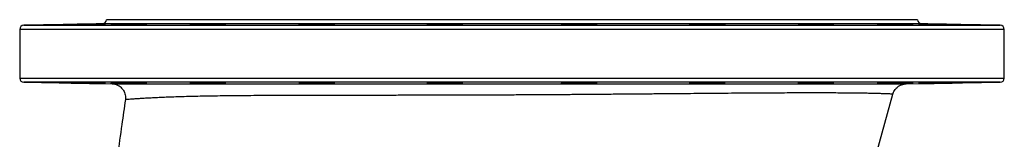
# Model space of a CAD drawing. Header units: millimetres. Extents: x 1936 to 15946, y 2394 to 14725.
# Tile 24 of 24: x 12396 to 15946, y 6213 to 6644. Entities that reach past the tile are written whole.
import ezdxf

# ---------------------------------------------------------------- set-up
doc = ezdxf.new("R2010")
doc.units = ezdxf.units.MM
doc.header["$LTSCALE"] = 5

msp = doc.modelspace()

# ---------------------------------------------------------------- linework, layer by layer
at = {"color": 7, "linetype": 'Continuous', "lineweight": 25}
for p, q in [((14171.1, 6643.6), (12708.6, 6643.6)), ((15633.6, 6643.6), (14171.1, 6643.6)), ((12396.1, 6608.9), (12396.1, 6433.3)), ((12693.8, 6628.8), (12410.8, 6623.9)), ((15931.3, 6623.9), (15648.3, 6628.8)), ((15946.1, 6433.3), (15946.1, 6608.9)), ((12410.8, 6418.3), (12728.9, 6412.8)), ((15591.7, 6412.4), (15931.3, 6418.3)), ((12777.5, 6355.8), (12777.5, 6355.8)), ((15487, 6166.6), (15544.3, 6375.6))]:
    msp.add_line(p, q, dxfattribs=at)
at = {"color": 8, "linetype": 'Continuous', "lineweight": 25}
for p, q in [((15946.1, 6608.9), (12396.1, 6608.9)), ((12410.8, 6623.9), (15931.3, 6623.9)), ((15648.3, 6628.8), (12693.8, 6628.8)), ((12396.1, 6433.3), (15946.1, 6433.3)), ((14171.1, 6418.3), (12410.8, 6418.3)), ((15931.3, 6418.3), (14171.1, 6418.3))]:
    msp.add_line(p, q, dxfattribs=at)
at = {"color": 7, "linetype": 'Continuous', "lineweight": 25, "flags": 128}
msp.add_lwpolyline([(12728.9, 6412.8), (12728.9, 6412.8), (12731.9, 6412.8), (12738, 6412.8), (12746.9, 6412.8), (12758.8, 6412.7), (12773.4, 6412.7), (12788, 6412.7), (12804.4, 6412.7), (12822.8, 6412.6), (12842.9, 6412.6), (12865.2, 6412.6), (12889.3, 6412.6), (12915.2, 6412.6), (12942.9, 6412.6), (12976, 6412.5), (13011.3, 6412.5), (13048.8, 6412.5), (13088.4, 6412.5), (13130.8, 6412.5), (13175.2, 6412.5), (13221.8, 6412.5), (13270.3, 6412.5), (13318.6, 6412.5), (13368.4, 6412.5), (13420, 6412.5), (13473, 6412.5), (13528.6, 6412.5), (13585.5, 6412.5), (13643.9, 6412.5), (13703.4, 6412.5), (13759.9, 6412.5), (13817.1, 6412.5), (13875.3, 6412.5), (13934, 6412.5), (13994.6, 6412.5), (14055.4, 6412.5), (14116.9, 6412.5), (14178.5, 6412.5), (14236.7, 6412.5), (14294.7, 6412.5), (14353, 6412.5), (14410.9, 6412.4), (14469.6, 6412.4), (14527.8, 6412.4), (14585.7, 6412.4), (14642.9, 6412.4), (14697.3, 6412.4), (14750.8, 6412.4), (14803.7, 6412.4), (14855.5, 6412.4), (14907.2, 6412.4), (14957.5, 6412.4), (15006.8, 6412.4), (15054.6, 6412.3), (15099.8, 6412.3), (15143.5, 6412.3), (15185.7, 6412.3), (15226.2, 6412.3), (15265.6, 6412.3), (15303.1, 6412.3), (15338.8, 6412.3), (15372.4, 6412.3), (15403.2, 6412.3), (15431.8, 6412.3), (15458.4, 6412.3), (15482.8, 6412.3), (15505.2, 6412.4), (15525.3, 6412.4), (15542.9, 6412.4), (15557.9, 6412.4), (15572.4, 6412.4), (15582.9, 6412.4), (15589.4, 6412.4), (15591.7, 6412.4), (15591.7, 6412.4)], dxfattribs=at)
at = {"color": 7, "linetype": 'Continuous', "lineweight": 25}
for centre, start, end in [((12693.6, 6643.8), 271, 359.2544), ((15648.6, 6643.8), 180.7456, 269), ((12411.1, 6608.9), 91, 180), ((15931.1, 6608.9), 0, 89), ((12411.1, 6433.3), 180, 269), ((15931.1, 6433.3), 271, 0)]:
    msp.add_arc(centre, 15, start, end, dxfattribs=at)
for points, knots in [([(12705.1, 6628.7), (12704.7, 6628.7), (12703.9, 6628.7), (12700.4, 6628.6), (12695.4, 6628.6), (12688.7, 6628.5), (12680.7, 6628.4), (12671.5, 6628.2), (12661.5, 6628), (12650.8, 6627.9), (12639.9, 6627.7), (12628.9, 6627.5), (12618.2, 6627.3), (12608.2, 6627.1), (12599.1, 6626.9), (12591.2, 6626.8), (12584.6, 6626.7), (12579.7, 6626.5), (12576.3, 6626.5), (12575.6, 6626.4), (12575.2, 6626.4)], [0, 0, 0, 0, 0.055548, 0.11109, 0.166633, 0.222176, 0.27772, 0.33327, 0.38882, 0.444379, 0.499938, 0.555504, 0.61107, 0.666638, 0.722206, 0.777771, 0.833335, 0.888893, 0.94445, 1, 1, 1, 1]), ([(12575.4, 6626.4), (12575.4, 6626.4), (12575.4, 6626.4), (12577.6, 6626.4), (12581.6, 6626.4), (12587.3, 6626.5), (12594.5, 6626.6), (12602.9, 6626.7), (12612.5, 6626.9), (12622.8, 6627), (12633.6, 6627.2), (12644.6, 6627.4), (12655.5, 6627.6), (12665.9, 6627.8), (12676.5, 6628), (12682.7, 6628.1), (12686.1, 6628.2)], [0, 0, 0, 0, 0.051376, 0.122968, 0.194561, 0.266152, 0.337744, 0.409341, 0.480938, 0.552544, 0.62415, 0.695766, 0.767382, 0.839004, 0.910626, 1, 1, 1, 1]), ([(12686.1, 6628.2), (12688.6, 6628.2), (12693.5, 6628.3), (12699, 6628.5), (12702.9, 6628.6), (12705, 6628.6), (12705, 6628.6), (12705, 6628.6)], [0, 0, 0, 0, 0.214652, 0.429304, 0.643958, 0.858611, 1, 1, 1, 1]), ([(12854.9, 6628.6), (12854.5, 6628.6), (12853.8, 6628.6), (12850.3, 6628.7), (12845.2, 6628.7), (12838.6, 6628.6), (12830.6, 6628.6), (12821.4, 6628.5), (12811.3, 6628.3), (12800.7, 6628.2), (12789.7, 6628), (12778.7, 6627.8), (12768.1, 6627.6), (12758.1, 6627.5), (12749, 6627.3), (12741, 6627.1), (12734.5, 6626.9), (12729.5, 6626.8), (12726.1, 6626.6), (12725.5, 6626.6), (12725.1, 6626.5)], [0, 0, 0, 0, 0.055556, 0.111103, 0.16665, 0.222193, 0.277735, 0.333279, 0.388824, 0.444374, 0.499925, 0.555485, 0.611045, 0.666611, 0.722178, 0.777746, 0.833314, 0.888878, 0.944443, 1, 1, 1, 1]), ([(12725.2, 6626.5), (12725.2, 6626.5), (12725.3, 6626.4), (12727.5, 6626.4), (12731.4, 6626.4), (12737.2, 6626.4), (12744.3, 6626.4), (12752.8, 6626.5), (12762.3, 6626.6), (12772.7, 6626.7), (12783.5, 6626.9), (12794.5, 6627.1), (12805.4, 6627.2), (12815.8, 6627.4), (12826.4, 6627.6), (12832.5, 6627.8), (12836, 6627.9)], [0, 0, 0, 0, 0.0514235, 0.1230226, 0.1946218, 0.2662145, 0.3378073, 0.4093995, 0.4809919, 0.5525897, 0.6241877, 0.6957951, 0.7674025, 0.8390196, 0.9106367, 1, 1, 1, 1]), ([(12836, 6627.9), (12838.4, 6627.9), (12843.3, 6628), (12848.9, 6628.2), (12852.7, 6628.3), (12854.8, 6628.5), (12854.8, 6628.5), (12854.8, 6628.5)], [0, 0, 0, 0, 0.214678, 0.429356, 0.644035, 0.858713, 1, 1, 1, 1]), ([(13140, 6628.4), (13139.6, 6628.4), (13138.8, 6628.5), (13135.3, 6628.6), (13130.3, 6628.6), (13123.6, 6628.7), (13115.6, 6628.7), (13106.4, 6628.6), (13096.4, 6628.5), (13085.7, 6628.4), (13074.7, 6628.3), (13063.8, 6628.2), (13053.1, 6628), (13043.1, 6627.8), (13034, 6627.6), (13026.1, 6627.4), (13019.5, 6627.2), (13014.6, 6627.1), (13011.2, 6626.9), (13010.5, 6626.8), (13010.1, 6626.8)], [0, 0, 0, 0, 0.055563, 0.111118, 0.166674, 0.22222, 0.277767, 0.33331, 0.388853, 0.444397, 0.499942, 0.555493, 0.611045, 0.666606, 0.722166, 0.777733, 0.8333, 0.888868, 0.944436, 1, 1, 1, 1]), ([(13010.3, 6626.7), (13010.3, 6626.7), (13010.3, 6626.6), (13012.5, 6626.5), (13016.5, 6626.4), (13022.2, 6626.4), (13029.4, 6626.4), (13037.9, 6626.4), (13047.4, 6626.5), (13057.7, 6626.5), (13068.5, 6626.6), (13079.5, 6626.8), (13090.4, 6626.9), (13100.8, 6627.1), (13111.4, 6627.3), (13117.6, 6627.4), (13121, 6627.5)], [0, 0, 0, 0, 0.0514861, 0.1230929, 0.1946996, 0.2662967, 0.3378937, 0.4094848, 0.4810758, 0.5526668, 0.6242578, 0.6958548, 0.7674518, 0.8390585, 0.9106651, 1, 1, 1, 1]), ([(13121, 6627.5), (13123.5, 6627.6), (13128.4, 6627.7), (13133.9, 6627.9), (13137.8, 6628.1), (13139.9, 6628.2), (13139.9, 6628.3), (13139.9, 6628.3)], [0, 0, 0, 0, 0.214712, 0.429424, 0.644137, 0.85885, 1, 1, 1, 1]), ([(13532.3, 6628.1), (13531.9, 6628.1), (13531.1, 6628.2), (13527.6, 6628.4), (13522.6, 6628.5), (13515.9, 6628.6), (13507.9, 6628.6), (13498.7, 6628.7), (13488.7, 6628.7), (13478, 6628.6), (13467.1, 6628.5), (13456.1, 6628.4), (13445.5, 6628.3), (13435.4, 6628.1), (13426.3, 6628), (13418.4, 6627.8), (13411.8, 6627.6), (13406.9, 6627.4), (13403.5, 6627.2), (13402.8, 6627.1), (13402.5, 6627)], [0, 0, 0, 0, 0.055568, 0.111131, 0.166694, 0.222248, 0.277803, 0.333349, 0.388896, 0.444438, 0.499981, 0.555526, 0.611071, 0.666623, 0.722176, 0.777737, 0.833298, 0.888865, 0.944432, 1, 1, 1, 1]), ([(13402.6, 6627), (13402.6, 6627), (13402.6, 6626.9), (13404.9, 6626.7), (13408.8, 6626.6), (13414.5, 6626.5), (13421.7, 6626.4), (13430.2, 6626.4), (13439.7, 6626.4), (13450.1, 6626.4), (13460.9, 6626.5), (13471.9, 6626.5), (13482.8, 6626.7), (13493.2, 6626.8), (13503.8, 6626.9), (13509.9, 6627.1), (13513.4, 6627.2)], [0, 0, 0, 0, 0.051537, 0.1231499, 0.1947628, 0.2663661, 0.3379693, 0.409563, 0.4811568, 0.5527448, 0.6243329, 0.6959213, 0.7675098, 0.8391046, 0.9106995, 1, 1, 1, 1]), ([(13513.4, 6627.2), (13515.8, 6627.2), (13520.7, 6627.3), (13526.3, 6627.5), (13530.1, 6627.7), (13532.2, 6627.9), (13532.2, 6628), (13532.2, 6628)], [0, 0, 0, 0, 0.2147416, 0.4294833, 0.6442249, 0.8589664, 1, 1, 1, 1]), ([(13993.5, 6627.7), (13993.1, 6627.8), (13992.3, 6627.9), (13988.8, 6628.1), (13983.8, 6628.3), (13977.1, 6628.4), (13969.1, 6628.5), (13959.9, 6628.6), (13949.9, 6628.6), (13939.2, 6628.7), (13928.3, 6628.7), (13917.3, 6628.6), (13906.7, 6628.5), (13896.7, 6628.4), (13887.5, 6628.3), (13879.6, 6628.1), (13873, 6627.9), (13868.1, 6627.8), (13864.7, 6627.6), (13864, 6627.4), (13863.7, 6627.4)], [0, 0, 0, 0, 0.055568, 0.111135, 0.166703, 0.222265, 0.277828, 0.333382, 0.388936, 0.444482, 0.500028, 0.55557, 0.611113, 0.666658, 0.722204, 0.777756, 0.833309, 0.888871, 0.944433, 1, 1, 1, 1]), ([(13863.8, 6627.3), (13863.8, 6627.3), (13863.9, 6627.2), (13866.1, 6627), (13870, 6626.9), (13875.8, 6626.7), (13882.9, 6626.6), (13891.4, 6626.5), (13901, 6626.4), (13911.3, 6626.4), (13922.1, 6626.4), (13933.1, 6626.4), (13944, 6626.5), (13954.4, 6626.6), (13965, 6626.7), (13971.1, 6626.8), (13974.6, 6626.8)], [0, 0, 0, 0, 0.051559, 0.123174, 0.19479, 0.266399, 0.338008, 0.409607, 0.481207, 0.552797, 0.624387, 0.695971, 0.767556, 0.839142, 0.910727, 1, 1, 1, 1]), ([(13974.6, 6626.8), (13977, 6626.9), (13981.9, 6627), (13987.5, 6627.2), (13991.3, 6627.4), (13993.4, 6627.5), (13993.4, 6627.6), (13993.4, 6627.7)], [0, 0, 0, 0, 0.214757, 0.429514, 0.644271, 0.859027, 1, 1, 1, 1]), ([(14478.4, 6627.4), (14478.1, 6627.5), (14477.3, 6627.6), (14473.8, 6627.8), (14468.8, 6628), (14462.1, 6628.1), (14454.1, 6628.3), (14444.9, 6628.4), (14434.8, 6628.5), (14424.2, 6628.6), (14413.2, 6628.7), (14402.2, 6628.7), (14391.6, 6628.6), (14381.6, 6628.6), (14372.5, 6628.5), (14364.6, 6628.4), (14358, 6628.3), (14353.1, 6628.1), (14349.7, 6627.9), (14349, 6627.8), (14348.6, 6627.7)], [0, 0, 0, 0, 0.055563, 0.111131, 0.166698, 0.222266, 0.277833, 0.333395, 0.388957, 0.44451, 0.500063, 0.555609, 0.611155, 0.666697, 0.72224, 0.777785, 0.833331, 0.888884, 0.944438, 1, 1, 1, 1]), ([(14348.7, 6627.7), (14348.8, 6627.6), (14348.8, 6627.5), (14351, 6627.4), (14355, 6627.2), (14360.7, 6627), (14367.9, 6626.8), (14376.4, 6626.7), (14385.9, 6626.6), (14396.2, 6626.5), (14407.1, 6626.4), (14418.1, 6626.4), (14428.9, 6626.4), (14439.3, 6626.4), (14449.9, 6626.5), (14456.1, 6626.6), (14459.5, 6626.6)], [0, 0, 0, 0, 0.051551, 0.123163, 0.194775, 0.266387, 0.338, 0.409605, 0.481211, 0.552807, 0.624403, 0.69599, 0.767576, 0.839158, 0.91074, 1, 1, 1, 1]), ([(14459.5, 6626.6), (14462, 6626.6), (14466.9, 6626.7), (14472.4, 6626.9), (14476.3, 6627), (14478.4, 6627.2), (14478.4, 6627.3), (14478.3, 6627.3)], [0, 0, 0, 0, 0.214757, 0.429515, 0.644271, 0.859027, 1, 1, 1, 1]), ([(14939.7, 6627.1), (14939.3, 6627.1), (14938.5, 6627.2), (14935, 6627.4), (14930, 6627.6), (14923.3, 6627.8), (14915.3, 6628), (14906.1, 6628.2), (14896.1, 6628.3), (14885.4, 6628.4), (14874.4, 6628.5), (14863.5, 6628.6), (14852.8, 6628.7), (14842.8, 6628.7), (14833.7, 6628.6), (14825.8, 6628.6), (14819.2, 6628.5), (14814.3, 6628.4), (14810.9, 6628.2), (14810.2, 6628.1), (14809.8, 6628.1)], [0, 0, 0, 0, 0.055556, 0.111119, 0.166682, 0.22225, 0.277818, 0.333385, 0.388952, 0.444513, 0.500074, 0.555627, 0.611179, 0.666724, 0.722269, 0.777812, 0.833354, 0.8889, 0.944446, 1, 1, 1, 1]), ([(14810, 6628), (14810, 6628), (14810, 6627.9), (14812.2, 6627.7), (14816.2, 6627.5), (14821.9, 6627.3), (14829.1, 6627.1), (14837.6, 6627), (14847.1, 6626.8), (14857.4, 6626.7), (14868.3, 6626.6), (14879.3, 6626.5), (14890.1, 6626.4), (14900.6, 6626.4), (14911.2, 6626.4), (14917.3, 6626.4), (14920.7, 6626.4)], [0, 0, 0, 0, 0.051526, 0.12313, 0.194733, 0.266343, 0.337953, 0.409563, 0.481173, 0.552776, 0.624379, 0.695973, 0.767566, 0.83915, 0.910734, 1, 1, 1, 1]), ([(14920.7, 6626.4), (14923.2, 6626.5), (14928.1, 6626.5), (14933.6, 6626.6), (14937.5, 6626.7), (14939.6, 6626.9), (14939.6, 6627), (14939.6, 6627)], [0, 0, 0, 0, 0.214748, 0.429496, 0.644243, 0.85899, 1, 1, 1, 1]), ([(15332, 6626.8), (15331.6, 6626.8), (15330.8, 6626.9), (15327.3, 6627.1), (15322.3, 6627.3), (15315.6, 6627.4), (15307.6, 6627.6), (15298.4, 6627.8), (15288.4, 6628), (15277.7, 6628.2), (15266.7, 6628.3), (15255.8, 6628.5), (15245.1, 6628.6), (15235.1, 6628.6), (15226, 6628.7), (15218.1, 6628.7), (15211.5, 6628.6), (15206.6, 6628.6), (15203.2, 6628.5), (15202.5, 6628.4), (15202.2, 6628.4)], [0, 0, 0, 0, 0.055549, 0.111105, 0.166661, 0.222224, 0.277788, 0.333355, 0.388923, 0.44449, 0.500056, 0.555617, 0.611177, 0.666729, 0.72228, 0.777825, 0.833369, 0.888912, 0.944454, 1, 1, 1, 1]), ([(15202.3, 6628.3), (15202.3, 6628.3), (15202.3, 6628.2), (15204.6, 6628), (15208.5, 6627.9), (15214.2, 6627.7), (15221.4, 6627.5), (15229.9, 6627.3), (15239.4, 6627.1), (15249.8, 6626.9), (15260.6, 6626.8), (15271.6, 6626.7), (15282.5, 6626.5), (15292.9, 6626.5), (15303.5, 6626.4), (15309.6, 6626.4), (15313.1, 6626.4)], [0, 0, 0, 0, 0.051503, 0.123095, 0.194687, 0.26629, 0.337893, 0.409502, 0.481112, 0.55272, 0.624328, 0.69593, 0.767531, 0.839122, 0.910713, 1, 1, 1, 1]), ([(15313.1, 6626.4), (15315.5, 6626.4), (15320.4, 6626.4), (15326, 6626.4), (15329.8, 6626.5), (15331.9, 6626.6), (15331.9, 6626.7), (15331.9, 6626.7)], [0, 0, 0, 0, 0.214739, 0.429477, 0.644216, 0.858954, 1, 1, 1, 1]), ([(15617, 6626.5), (15616.6, 6626.6), (15615.9, 6626.6), (15612.4, 6626.8), (15607.4, 6626.9), (15600.7, 6627.1), (15592.7, 6627.3), (15583.5, 6627.5), (15573.4, 6627.7), (15562.8, 6627.8), (15551.8, 6628), (15540.8, 6628.2), (15530.2, 6628.3), (15520.2, 6628.5), (15511.1, 6628.6), (15503.1, 6628.6), (15496.6, 6628.7), (15491.6, 6628.7), (15488.3, 6628.6), (15487.6, 6628.6), (15487.2, 6628.6)], [0, 0, 0, 0, 0.055544, 0.111093, 0.166642, 0.222198, 0.277754, 0.333318, 0.388882, 0.444449, 0.500017, 0.555583, 0.611149, 0.666709, 0.722269, 0.777819, 0.83337, 0.888914, 0.944458, 1, 1, 1, 1]), ([(15487.3, 6628.5), (15487.4, 6628.5), (15487.4, 6628.5), (15489.6, 6628.3), (15493.6, 6628.2), (15499.3, 6628), (15506.4, 6627.8), (15514.9, 6627.7), (15524.5, 6627.5), (15534.8, 6627.3), (15545.6, 6627.1), (15556.6, 6626.9), (15567.5, 6626.8), (15577.9, 6626.6), (15588.5, 6626.5), (15594.7, 6626.5), (15598.1, 6626.4)], [0, 0, 0, 0, 0.0515012, 0.1230827, 0.1946642, 0.2662564, 0.3378486, 0.4094514, 0.4810542, 0.5526628, 0.6242713, 0.6958786, 0.7674858, 0.8390856, 0.9106855, 1, 1, 1, 1]), ([(15598.1, 6626.4), (15600.6, 6626.4), (15605.5, 6626.4), (15611, 6626.4), (15614.9, 6626.4), (15617, 6626.4), (15616.9, 6626.5), (15616.9, 6626.5)], [0, 0, 0, 0, 0.2147399, 0.4294798, 0.6442198, 0.8589598, 1, 1, 1, 1]), ([(15766.9, 6626.4), (15766.5, 6626.4), (15765.7, 6626.5), (15762.2, 6626.6), (15757.2, 6626.7), (15750.5, 6626.8), (15742.5, 6626.9), (15733.4, 6627.1), (15723.3, 6627.3), (15712.6, 6627.5), (15701.7, 6627.7), (15690.7, 6627.9), (15680.1, 6628.1), (15670, 6628.2), (15660.9, 6628.4), (15653, 6628.5), (15646.4, 6628.6), (15641.5, 6628.6), (15638.1, 6628.7), (15637.4, 6628.7), (15637.1, 6628.7)], [0, 0, 0, 0, 0.055544, 0.111088, 0.166632, 0.222181, 0.27773, 0.333287, 0.388844, 0.444408, 0.499972, 0.555539, 0.611107, 0.666673, 0.722238, 0.777797, 0.833356, 0.888906, 0.944457, 1, 1, 1, 1]), ([(15637.2, 6628.6), (15637.2, 6628.6), (15637.2, 6628.6), (15639.5, 6628.5), (15643.4, 6628.4), (15649.1, 6628.3), (15656.3, 6628.2), (15664.8, 6628), (15674.3, 6627.8), (15684.7, 6627.6), (15695.5, 6627.4), (15706.5, 6627.2), (15717.4, 6627.1), (15727.8, 6626.9), (15738.4, 6626.7), (15744.5, 6626.6), (15748, 6626.6)], [0, 0, 0, 0, 0.051531, 0.123106, 0.194682, 0.266263, 0.337844, 0.409436, 0.481028, 0.552631, 0.624233, 0.695841, 0.767449, 0.839055, 0.910661, 1, 1, 1, 1]), ([(15748, 6626.6), (15750.4, 6626.6), (15755.3, 6626.5), (15760.9, 6626.4), (15764.7, 6626.4), (15766.8, 6626.4), (15766.8, 6626.4), (15766.8, 6626.4)], [0, 0, 0, 0, 0.214758, 0.429516, 0.644275, 0.859034, 1, 1, 1, 1]), ([(12685.9, 6414), (12683.3, 6414.1), (12677.7, 6414.2), (12671.4, 6414.3), (12664.7, 6414.4), (12661.3, 6414.5), (12654.3, 6414.6), (12650.7, 6414.7), (12643.4, 6414.8), (12639.7, 6414.9), (12632.5, 6415), (12628.8, 6415.1), (12621.7, 6415.2), (12618.2, 6415.2), (12611.5, 6415.3), (12608.3, 6415.4), (12602, 6415.5), (12599.1, 6415.5), (12593.8, 6415.6), (12591.3, 6415.6), (12586.7, 6415.7), (12584.7, 6415.7), (12581.3, 6415.8), (12579.8, 6415.8), (12577.4, 6415.8), (12576.6, 6415.8), (12575.4, 6415.8), (12575.1, 6415.8), (12575.2, 6415.8), (12575.6, 6415.8), (12576.9, 6415.7), (12577.8, 6415.7), (12580.3, 6415.6), (12581.8, 6415.6), (12585.4, 6415.5), (12587.5, 6415.5), (12592.2, 6415.4), (12594.7, 6415.3), (12600.2, 6415.2), (12603.1, 6415.2), (12609.4, 6415.1), (12612.7, 6415), (12619.5, 6414.9), (12623, 6414.8), (12630.2, 6414.7), (12633.8, 6414.6), (12641.1, 6414.5), (12644.7, 6414.4), (12652, 6414.3), (12659.2, 6414.2), (12665.9, 6414.1), (12672.5, 6414), (12675.7, 6413.9), (12681.5, 6413.8), (12684.3, 6413.8), (12689.4, 6413.7), (12691.7, 6413.7), (12695.8, 6413.6), (12697.6, 6413.6), (12700.7, 6413.6), (12702, 6413.6), (12703.9, 6413.5), (12704.5, 6413.5), (12704.9, 6413.5)], [0, 0, 0, 0, 0.03125, 0.0625, 0.0625, 0.09375, 0.09375, 0.125, 0.125, 0.15625, 0.15625, 0.1875, 0.1875, 0.21875, 0.21875, 0.25, 0.25, 0.28125, 0.28125, 0.3125, 0.3125, 0.34375, 0.34375, 0.375, 0.375, 0.40625, 0.40625, 0.4375, 0.4375, 0.46875, 0.46875, 0.5, 0.5, 0.53125, 0.53125, 0.5625, 0.5625, 0.59375, 0.59375, 0.625, 0.625, 0.65625, 0.65625, 0.6875, 0.6875, 0.71875, 0.71875, 0.75, 0.75, 0.78125, 0.8125, 0.8125, 0.84375, 0.84375, 0.875, 0.875, 0.90625, 0.90625, 0.9375, 0.9375, 0.96875, 0.96875, 1, 1, 1, 1]), ([(12704.9, 6413.6), (12705, 6413.6), (12705.2, 6413.6), (12703.5, 6413.6), (12700, 6413.7), (12694.4, 6413.8), (12689, 6414), (12685.9, 6414)], [0, 0, 0, 0, 0.093463, 0.306909, 0.520358, 0.733807, 1, 1, 1, 1]), ([(12835.7, 6414.3), (12833.1, 6414.4), (12827.5, 6414.5), (12821.2, 6414.7), (12814.5, 6414.8), (12811.1, 6414.9), (12804.1, 6415), (12800.5, 6415), (12793.2, 6415.2), (12789.5, 6415.2), (12782.3, 6415.3), (12778.7, 6415.4), (12771.5, 6415.5), (12768, 6415.5), (12761.3, 6415.6), (12758.1, 6415.6), (12751.9, 6415.7), (12749, 6415.7), (12743.6, 6415.8), (12741.1, 6415.8), (12736.6, 6415.8), (12734.6, 6415.8), (12731.1, 6415.8), (12729.6, 6415.8), (12727.3, 6415.8), (12726.4, 6415.8), (12725.3, 6415.7), (12725, 6415.7), (12725.1, 6415.7), (12725.4, 6415.6), (12726.7, 6415.5), (12727.7, 6415.5), (12730.2, 6415.4), (12731.7, 6415.4), (12735.3, 6415.3), (12737.4, 6415.2), (12742.1, 6415.1), (12744.6, 6415), (12750.1, 6414.9), (12753, 6414.8), (12759.3, 6414.7), (12765.9, 6414.6), (12772.8, 6414.5), (12780.1, 6414.3), (12783.7, 6414.3), (12791, 6414.2), (12794.6, 6414.1), (12801.9, 6414), (12805.5, 6413.9), (12812.4, 6413.8), (12815.8, 6413.8), (12822.4, 6413.7), (12825.6, 6413.7), (12831.4, 6413.6), (12834.2, 6413.6), (12839.3, 6413.6), (12841.6, 6413.6), (12845.7, 6413.5), (12847.5, 6413.5), (12850.6, 6413.5), (12851.8, 6413.5), (12853.7, 6413.6), (12854.4, 6413.6), (12854.7, 6413.6)], [0, 0, 0, 0, 0.03125, 0.0625, 0.0625, 0.09375, 0.09375, 0.125, 0.125, 0.15625, 0.15625, 0.1875, 0.1875, 0.21875, 0.21875, 0.25, 0.25, 0.28125, 0.28125, 0.3125, 0.3125, 0.34375, 0.34375, 0.375, 0.375, 0.40625, 0.40625, 0.4375, 0.4375, 0.46875, 0.46875, 0.5, 0.5, 0.53125, 0.53125, 0.5625, 0.5625, 0.59375, 0.59375, 0.625, 0.625, 0.65625, 0.6875, 0.6875, 0.71875, 0.71875, 0.75, 0.75, 0.78125, 0.78125, 0.8125, 0.8125, 0.84375, 0.84375, 0.875, 0.875, 0.90625, 0.90625, 0.9375, 0.9375, 0.96875, 0.96875, 1, 1, 1, 1]), ([(12730.7, 6412.7), (12730.7, 6412.7), (12732.4, 6412.6), (12736, 6412.2), (12741.4, 6411), (12747.8, 6408.8), (12754.5, 6405.3), (12760.9, 6400.4), (12766.4, 6394.8), (12771, 6388.3), (12774.6, 6380.9), (12776.9, 6372.9), (12778, 6364.4), (12777.5, 6358.7), (12777.2, 6355.8)], [0, 0, 0, 0, 0.000044, 0.064431, 0.130003, 0.200521, 0.308751, 0.402862, 0.494912, 0.592041, 0.691733, 0.792857, 0.894713, 1, 1, 1, 1]), ([(12854.8, 6413.7), (12854.8, 6413.7), (12855, 6413.7), (12853.4, 6413.8), (12849.9, 6414), (12844.3, 6414.1), (12838.8, 6414.3), (12835.7, 6414.3)], [0, 0, 0, 0, 0.0941907, 0.3074353, 0.5207034, 0.7339717, 1, 1, 1, 1]), ([(13120.8, 6414.7), (13118.2, 6414.8), (13112.6, 6414.9), (13106.2, 6415), (13099.6, 6415.1), (13096.2, 6415.2), (13089.2, 6415.3), (13085.6, 6415.4), (13078.2, 6415.4), (13074.6, 6415.5), (13067.3, 6415.6), (13063.7, 6415.6), (13056.5, 6415.7), (13053.1, 6415.7), (13046.4, 6415.7), (13043.1, 6415.8), (13036.9, 6415.8), (13034, 6415.8), (13028.6, 6415.8), (13026.2, 6415.8), (13021.6, 6415.8), (13019.6, 6415.8), (13016.1, 6415.7), (13014.7, 6415.7), (13012.3, 6415.7), (13011.4, 6415.6), (13010.3, 6415.6), (13010, 6415.5), (13010.1, 6415.4), (13010.5, 6415.4), (13011.8, 6415.3), (13012.7, 6415.2), (13015.2, 6415.1), (13016.8, 6415.1), (13020.4, 6414.9), (13022.4, 6414.9), (13027.1, 6414.7), (13032.2, 6414.6), (13038.1, 6414.5), (13044.4, 6414.4), (13047.6, 6414.3), (13054.4, 6414.2), (13057.9, 6414.1), (13065.1, 6414), (13068.7, 6414), (13076, 6413.9), (13079.6, 6413.8), (13086.9, 6413.7), (13090.5, 6413.7), (13097.5, 6413.6), (13100.9, 6413.6), (13107.5, 6413.6), (13110.6, 6413.6), (13116.4, 6413.5), (13119.2, 6413.5), (13124.3, 6413.5), (13126.6, 6413.5), (13130.7, 6413.6), (13132.6, 6413.6), (13135.6, 6413.6), (13136.9, 6413.7), (13138.8, 6413.7), (13139.4, 6413.8), (13139.8, 6413.8)], [0, 0, 0, 0, 0.03125, 0.0625, 0.0625, 0.09375, 0.09375, 0.125, 0.125, 0.15625, 0.15625, 0.1875, 0.1875, 0.21875, 0.21875, 0.25, 0.25, 0.28125, 0.28125, 0.3125, 0.3125, 0.34375, 0.34375, 0.375, 0.375, 0.40625, 0.40625, 0.4375, 0.4375, 0.46875, 0.46875, 0.5, 0.5, 0.53125, 0.53125, 0.5625, 0.5625, 0.59375, 0.625, 0.625, 0.65625, 0.65625, 0.6875, 0.6875, 0.71875, 0.71875, 0.75, 0.75, 0.78125, 0.78125, 0.8125, 0.8125, 0.84375, 0.84375, 0.875, 0.875, 0.90625, 0.90625, 0.9375, 0.9375, 0.96875, 0.96875, 1, 1, 1, 1]), ([(13139.8, 6413.9), (13139.9, 6413.9), (13140.1, 6414), (13138.4, 6414.1), (13134.9, 6414.3), (13129.3, 6414.5), (13123.8, 6414.6), (13120.8, 6414.7)], [0, 0, 0, 0, 0.093786, 0.307105, 0.520457, 0.73381, 1, 1, 1, 1]), ([(13513.1, 6415), (13510.5, 6415.1), (13504.9, 6415.2), (13498.6, 6415.3), (13491.9, 6415.4), (13488.5, 6415.5), (13481.5, 6415.6), (13477.9, 6415.6), (13470.6, 6415.7), (13466.9, 6415.7), (13459.7, 6415.7), (13456.1, 6415.8), (13448.9, 6415.8), (13445.4, 6415.8), (13438.7, 6415.8), (13435.5, 6415.8), (13429.3, 6415.8), (13426.4, 6415.8), (13421, 6415.8), (13418.5, 6415.7), (13413.9, 6415.7), (13412, 6415.6), (13408.5, 6415.6), (13407, 6415.5), (13404.7, 6415.5), (13403.8, 6415.4), (13402.6, 6415.3), (13402.4, 6415.3), (13402.4, 6415.1), (13402.8, 6415.1), (13404.1, 6415), (13405, 6414.9), (13407.5, 6414.8), (13410.6, 6414.6), (13414.7, 6414.5), (13419.4, 6414.4), (13421.9, 6414.3), (13427.4, 6414.2), (13430.4, 6414.2), (13436.7, 6414), (13439.9, 6414), (13446.7, 6413.9), (13450.2, 6413.8), (13457.4, 6413.8), (13461, 6413.7), (13468.3, 6413.7), (13471.9, 6413.6), (13479.2, 6413.6), (13482.8, 6413.6), (13489.8, 6413.5), (13493.2, 6413.5), (13499.8, 6413.5), (13502.9, 6413.5), (13508.8, 6413.6), (13511.5, 6413.6), (13516.6, 6413.6), (13518.9, 6413.6), (13523.1, 6413.7), (13524.9, 6413.7), (13528, 6413.8), (13529.2, 6413.9), (13531.1, 6414), (13531.8, 6414), (13532.1, 6414.1)], [0, 0, 0, 0, 0.03125, 0.0625, 0.0625, 0.09375, 0.09375, 0.125, 0.125, 0.15625, 0.15625, 0.1875, 0.1875, 0.21875, 0.21875, 0.25, 0.25, 0.28125, 0.28125, 0.3125, 0.3125, 0.34375, 0.34375, 0.375, 0.375, 0.40625, 0.40625, 0.4375, 0.4375, 0.46875, 0.46875, 0.5, 0.5, 0.53125, 0.5625, 0.5625, 0.59375, 0.59375, 0.625, 0.625, 0.65625, 0.65625, 0.6875, 0.6875, 0.71875, 0.71875, 0.75, 0.75, 0.78125, 0.78125, 0.8125, 0.8125, 0.84375, 0.84375, 0.875, 0.875, 0.90625, 0.90625, 0.9375, 0.9375, 0.96875, 0.96875, 1, 1, 1, 1]), ([(13532.2, 6414.2), (13532.2, 6414.2), (13532.4, 6414.3), (13530.7, 6414.4), (13527.3, 6414.6), (13521.7, 6414.8), (13516.2, 6415), (13513.1, 6415)], [0, 0, 0, 0, 0.0932, 0.306653, 0.520135, 0.733617, 1, 1, 1, 1]), ([(13974.4, 6415.4), (13971.8, 6415.4), (13966.2, 6415.5), (13959.9, 6415.6), (13953.2, 6415.6), (13946.4, 6415.7), (13939.2, 6415.8), (13931.9, 6415.8), (13928.2, 6415.8), (13920.9, 6415.8), (13917.3, 6415.8), (13910.1, 6415.8), (13906.7, 6415.8), (13900, 6415.8), (13896.7, 6415.7), (13890.5, 6415.7), (13887.6, 6415.7), (13882.2, 6415.6), (13879.7, 6415.6), (13875.2, 6415.5), (13873.2, 6415.4), (13869.7, 6415.3), (13868.3, 6415.3), (13865.9, 6415.2), (13865, 6415.1), (13863.9, 6415), (13863.6, 6414.9), (13863.6, 6414.8), (13864, 6414.7), (13865.3, 6414.6), (13866.2, 6414.5), (13868.7, 6414.4), (13871.8, 6414.3), (13875.9, 6414.2), (13880.6, 6414.1), (13883.1, 6414), (13888.6, 6413.9), (13891.5, 6413.9), (13897.8, 6413.8), (13901.1, 6413.7), (13907.8, 6413.7), (13911.3, 6413.6), (13918.5, 6413.6), (13922.2, 6413.6), (13929.4, 6413.5), (13933.1, 6413.5), (13940.4, 6413.5), (13944, 6413.5), (13950.9, 6413.6), (13954.3, 6413.6), (13960.9, 6413.6), (13964, 6413.6), (13969.9, 6413.7), (13972.7, 6413.7), (13977.8, 6413.8), (13980.1, 6413.9), (13984.2, 6414), (13986.1, 6414), (13989.2, 6414.1), (13991.6, 6414.2), (13993, 6414.3), (13993.3, 6414.4)], [0, 0, 0, 0, 0.03125, 0.0625, 0.0625, 0.09375, 0.125, 0.125, 0.15625, 0.15625, 0.1875, 0.1875, 0.21875, 0.21875, 0.25, 0.25, 0.28125, 0.28125, 0.3125, 0.3125, 0.34375, 0.34375, 0.375, 0.375, 0.40625, 0.40625, 0.4375, 0.4375, 0.46875, 0.46875, 0.5, 0.5, 0.53125, 0.5625, 0.5625, 0.59375, 0.59375, 0.625, 0.625, 0.65625, 0.65625, 0.6875, 0.6875, 0.71875, 0.71875, 0.75, 0.75, 0.78125, 0.78125, 0.8125, 0.8125, 0.84375, 0.84375, 0.875, 0.875, 0.90625, 0.90625, 0.9375, 0.9375, 0.96875, 1, 1, 1, 1]), ([(13993.4, 6414.5), (13993.4, 6414.5), (13993.6, 6414.6), (13992, 6414.8), (13988.5, 6415), (13982.9, 6415.2), (13977.4, 6415.3), (13974.4, 6415.4)], [0, 0, 0, 0, 0.092159, 0.305869, 0.519593, 0.733317, 1, 1, 1, 1]), ([(14459.4, 6415.6), (14456.8, 6415.6), (14454, 6415.7), (14448, 6415.7), (14444.9, 6415.7), (14438.2, 6415.8), (14434.8, 6415.8), (14427.8, 6415.8), (14424.2, 6415.8), (14416.9, 6415.8), (14413.2, 6415.8), (14406, 6415.8), (14402.4, 6415.7), (14395.2, 6415.7), (14391.7, 6415.7), (14385, 6415.6), (14381.8, 6415.6), (14375.5, 6415.5), (14372.6, 6415.4), (14367.2, 6415.3), (14364.7, 6415.3), (14360.2, 6415.2), (14358.2, 6415.1), (14354.7, 6415), (14353.2, 6415), (14350.9, 6414.8), (14350, 6414.8), (14348.8, 6414.6), (14348.5, 6414.6), (14348.6, 6414.4), (14348.9, 6414.4), (14350.2, 6414.3), (14351.2, 6414.2), (14353.7, 6414.1), (14356.7, 6414), (14360.8, 6413.9), (14365.5, 6413.8), (14368, 6413.8), (14373.5, 6413.7), (14376.4, 6413.7), (14382.7, 6413.6), (14386, 6413.6), (14392.7, 6413.6), (14396.2, 6413.5), (14403.4, 6413.5), (14407, 6413.5), (14414.3, 6413.6), (14418, 6413.6), (14425.3, 6413.6), (14428.8, 6413.6), (14435.8, 6413.7), (14439.2, 6413.7), (14445.8, 6413.8), (14448.9, 6413.8), (14454.8, 6413.9), (14457.6, 6414), (14462.7, 6414.1), (14465, 6414.1), (14469.2, 6414.3), (14471, 6414.3), (14474.1, 6414.4), (14476.6, 6414.6), (14477.9, 6414.7), (14478.3, 6414.8)], [0, 0, 0, 0, 0.03125, 0.03125, 0.0625, 0.0625, 0.09375, 0.09375, 0.125, 0.125, 0.15625, 0.15625, 0.1875, 0.1875, 0.21875, 0.21875, 0.25, 0.25, 0.28125, 0.28125, 0.3125, 0.3125, 0.34375, 0.34375, 0.375, 0.375, 0.40625, 0.40625, 0.4375, 0.4375, 0.46875, 0.46875, 0.5, 0.5, 0.53125, 0.5625, 0.5625, 0.59375, 0.59375, 0.625, 0.625, 0.65625, 0.65625, 0.6875, 0.6875, 0.71875, 0.71875, 0.75, 0.75, 0.78125, 0.78125, 0.8125, 0.8125, 0.84375, 0.84375, 0.875, 0.875, 0.90625, 0.90625, 0.9375, 0.9375, 0.96875, 1, 1, 1, 1]), ([(14478.3, 6414.9), (14478.4, 6414.9), (14478.6, 6415), (14476.9, 6415.1), (14473.5, 6415.3), (14467.9, 6415.5), (14462.4, 6415.6), (14459.4, 6415.6)], [0, 0, 0, 0, 0.0908, 0.304852, 0.518899, 0.732946, 1, 1, 1, 1]), ([(14920.7, 6415.8), (14918, 6415.8), (14915.3, 6415.8), (14909.3, 6415.8), (14906.2, 6415.8), (14899.5, 6415.8), (14896.1, 6415.8), (14889.1, 6415.8), (14885.5, 6415.8), (14878.2, 6415.7), (14874.5, 6415.7), (14867.3, 6415.6), (14863.7, 6415.6), (14856.5, 6415.5), (14853, 6415.5), (14846.3, 6415.4), (14843, 6415.3), (14836.8, 6415.2), (14833.9, 6415.2), (14828.5, 6415), (14826, 6415), (14821.4, 6414.9), (14819.4, 6414.8), (14816, 6414.7), (14814.5, 6414.6), (14812.1, 6414.5), (14811.2, 6414.4), (14810, 6414.3), (14809.7, 6414.2), (14809.8, 6414.1), (14810.5, 6414), (14812.3, 6413.9), (14814.8, 6413.8), (14816.3, 6413.8), (14819.9, 6413.7), (14822, 6413.7), (14826.6, 6413.6), (14829.1, 6413.6), (14834.6, 6413.6), (14837.6, 6413.5), (14843.8, 6413.5), (14847.1, 6413.5), (14853.8, 6413.5), (14857.3, 6413.6), (14864.5, 6413.6), (14868.2, 6413.6), (14875.4, 6413.7), (14879.1, 6413.7), (14886.4, 6413.8), (14890, 6413.8), (14896.9, 6413.9), (14900.3, 6414), (14906.9, 6414.1), (14910.1, 6414.1), (14916, 6414.2), (14918.7, 6414.3), (14923.9, 6414.4), (14926.2, 6414.5), (14930.3, 6414.6), (14932.1, 6414.7), (14935.3, 6414.8), (14937.8, 6414.9), (14939.1, 6415), (14939.5, 6415.1)], [0, 0, 0, 0, 0.03125, 0.03125, 0.0625, 0.0625, 0.09375, 0.09375, 0.125, 0.125, 0.15625, 0.15625, 0.1875, 0.1875, 0.21875, 0.21875, 0.25, 0.25, 0.28125, 0.28125, 0.3125, 0.3125, 0.34375, 0.34375, 0.375, 0.375, 0.40625, 0.40625, 0.4375, 0.4375, 0.46875, 0.5, 0.5, 0.53125, 0.53125, 0.5625, 0.5625, 0.59375, 0.59375, 0.625, 0.625, 0.65625, 0.65625, 0.6875, 0.6875, 0.71875, 0.71875, 0.75, 0.75, 0.78125, 0.78125, 0.8125, 0.8125, 0.84375, 0.84375, 0.875, 0.875, 0.90625, 0.90625, 0.9375, 0.9375, 0.96875, 1, 1, 1, 1]), ([(14939.5, 6415.2), (14939.6, 6415.2), (14939.8, 6415.3), (14938.2, 6415.4), (14934.7, 6415.6), (14929.2, 6415.7), (14923.7, 6415.7), (14920.7, 6415.8)], [0, 0, 0, 0, 0.089243, 0.303686, 0.518108, 0.732529, 1, 1, 1, 1]), ([(15313.1, 6415.8), (15310.5, 6415.8), (15307.7, 6415.8), (15301.7, 6415.8), (15298.6, 6415.8), (15291.9, 6415.7), (15288.5, 6415.7), (15281.5, 6415.6), (15277.9, 6415.6), (15270.6, 6415.5), (15267, 6415.5), (15259.7, 6415.4), (15256.1, 6415.3), (15248.9, 6415.2), (15245.4, 6415.2), (15238.7, 6415.1), (15235.5, 6415), (15229.2, 6414.9), (15226.3, 6414.8), (15220.9, 6414.7), (15218.4, 6414.6), (15213.8, 6414.5), (15211.8, 6414.4), (15208.3, 6414.3), (15206.9, 6414.3), (15204.4, 6414.1), (15202.7, 6414), (15202.1, 6413.9), (15202.1, 6413.8), (15202.5, 6413.8), (15203.7, 6413.7), (15204.6, 6413.7), (15207.1, 6413.6), (15208.6, 6413.6), (15212.2, 6413.6), (15214.2, 6413.6), (15218.9, 6413.5), (15221.4, 6413.5), (15226.9, 6413.5), (15229.8, 6413.6), (15236.1, 6413.6), (15239.3, 6413.6), (15246.1, 6413.7), (15249.6, 6413.7), (15256.8, 6413.8), (15260.4, 6413.8), (15267.7, 6413.9), (15271.3, 6413.9), (15278.6, 6414), (15282.2, 6414.1), (15289.2, 6414.2), (15292.6, 6414.3), (15299.2, 6414.4), (15302.3, 6414.5), (15308.2, 6414.6), (15311, 6414.6), (15316.1, 6414.8), (15318.5, 6414.8), (15322.6, 6415), (15324.4, 6415), (15327.5, 6415.1), (15330.1, 6415.3), (15331.4, 6415.4), (15331.8, 6415.4)], [0, 0, 0, 0, 0.03125, 0.03125, 0.0625, 0.0625, 0.09375, 0.09375, 0.125, 0.125, 0.15625, 0.15625, 0.1875, 0.1875, 0.21875, 0.21875, 0.25, 0.25, 0.28125, 0.28125, 0.3125, 0.3125, 0.34375, 0.34375, 0.375, 0.375, 0.40625, 0.4375, 0.4375, 0.46875, 0.46875, 0.5, 0.5, 0.53125, 0.53125, 0.5625, 0.5625, 0.59375, 0.59375, 0.625, 0.625, 0.65625, 0.65625, 0.6875, 0.6875, 0.71875, 0.71875, 0.75, 0.75, 0.78125, 0.78125, 0.8125, 0.8125, 0.84375, 0.84375, 0.875, 0.875, 0.90625, 0.90625, 0.9375, 0.9375, 0.96875, 1, 1, 1, 1]), ([(15331.9, 6415.5), (15331.9, 6415.5), (15332.1, 6415.6), (15330.5, 6415.6), (15327.1, 6415.7), (15321.6, 6415.8), (15316.1, 6415.8), (15313.1, 6415.8)], [0, 0, 0, 0, 0.08759, 0.30244, 0.517261, 0.732081, 1, 1, 1, 1]), ([(15598.2, 6415.8), (15595.6, 6415.7), (15592.8, 6415.7), (15586.9, 6415.7), (15583.7, 6415.6), (15577.1, 6415.5), (15573.7, 6415.5), (15566.7, 6415.4), (15563.1, 6415.4), (15555.8, 6415.3), (15552.1, 6415.2), (15544.8, 6415.1), (15541.2, 6415), (15534, 6414.9), (15530.6, 6414.8), (15523.8, 6414.7), (15520.6, 6414.7), (15514.4, 6414.5), (15508.5, 6414.4), (15503.5, 6414.3), (15498.9, 6414.2), (15496.9, 6414.1), (15493.4, 6414), (15491.9, 6413.9), (15489.5, 6413.8), (15488.6, 6413.8), (15487.4, 6413.7), (15487.1, 6413.7), (15487.2, 6413.6), (15487.5, 6413.6), (15488.7, 6413.6), (15489.7, 6413.6), (15492.1, 6413.5), (15493.6, 6413.5), (15497.2, 6413.5), (15499.2, 6413.5), (15503.9, 6413.6), (15506.4, 6413.6), (15511.8, 6413.6), (15514.8, 6413.7), (15521, 6413.7), (15524.3, 6413.8), (15531, 6413.9), (15534.5, 6413.9), (15541.7, 6414), (15545.3, 6414.1), (15552.6, 6414.2), (15556.3, 6414.2), (15563.6, 6414.4), (15567.2, 6414.4), (15574.1, 6414.6), (15577.5, 6414.6), (15584.2, 6414.7), (15587.3, 6414.8), (15593.2, 6414.9), (15595.9, 6415), (15601.1, 6415.1), (15603.4, 6415.2), (15607.6, 6415.3), (15609.4, 6415.3), (15612.6, 6415.4), (15615.1, 6415.5), (15616.4, 6415.6), (15616.8, 6415.6)], [0, 0, 0, 0, 0.03125, 0.03125, 0.0625, 0.0625, 0.09375, 0.09375, 0.125, 0.125, 0.15625, 0.15625, 0.1875, 0.1875, 0.21875, 0.21875, 0.25, 0.25, 0.28125, 0.3125, 0.3125, 0.34375, 0.34375, 0.375, 0.375, 0.40625, 0.40625, 0.4375, 0.4375, 0.46875, 0.46875, 0.5, 0.5, 0.53125, 0.53125, 0.5625, 0.5625, 0.59375, 0.59375, 0.625, 0.625, 0.65625, 0.65625, 0.6875, 0.6875, 0.71875, 0.71875, 0.75, 0.75, 0.78125, 0.78125, 0.8125, 0.8125, 0.84375, 0.84375, 0.875, 0.875, 0.90625, 0.90625, 0.9375, 0.9375, 0.96875, 1, 1, 1, 1]), ([(15544.4, 6375.6), (15545, 6377.8), (15546.4, 6382.4), (15549.9, 6388.9), (15554.2, 6394.9), (15559.1, 6399.8), (15564.3, 6403.9), (15569.5, 6407), (15574.6, 6409.2), (15579.4, 6410.7), (15583.6, 6411.7), (15587, 6412.2), (15589, 6412.3), (15589.9, 6412.4)], [0, 0, 0, 0, 0.10834, 0.232362, 0.349941, 0.461155, 0.56577, 0.663253, 0.752746, 0.833018, 0.902414, 0.958899, 1, 1, 1, 1]), ([(15616.9, 6415.7), (15617, 6415.7), (15617.2, 6415.7), (15615.6, 6415.8), (15612.2, 6415.8), (15606.7, 6415.8), (15601.2, 6415.8), (15598.2, 6415.8)], [0, 0, 0, 0, 0.085928, 0.301176, 0.516397, 0.731618, 1, 1, 1, 1]), ([(15748.1, 6415.6), (15745.5, 6415.6), (15739.9, 6415.5), (15733.7, 6415.4), (15727, 6415.3), (15723.6, 6415.2), (15716.6, 6415.1), (15713, 6415.1), (15705.7, 6414.9), (15698.4, 6414.8), (15691.2, 6414.7), (15684, 6414.6), (15680.5, 6414.5), (15673.8, 6414.4), (15670.5, 6414.3), (15664.3, 6414.2), (15661.4, 6414.1), (15656, 6414), (15653.4, 6414), (15648.8, 6413.9), (15646.8, 6413.8), (15643.3, 6413.7), (15641.8, 6413.7), (15639.4, 6413.6), (15638.5, 6413.6), (15637.3, 6413.6), (15637, 6413.6), (15637, 6413.5), (15637.3, 6413.5), (15638.6, 6413.5), (15639.5, 6413.5), (15641.9, 6413.6), (15643.5, 6413.6), (15647, 6413.6), (15649, 6413.7), (15653.7, 6413.7), (15656.2, 6413.8), (15661.6, 6413.8), (15664.6, 6413.9), (15670.8, 6414), (15674.1, 6414), (15680.8, 6414.2), (15684.3, 6414.2), (15691.5, 6414.3), (15695.1, 6414.4), (15702.4, 6414.5), (15706, 6414.6), (15713.4, 6414.7), (15716.9, 6414.8), (15723.9, 6414.9), (15727.3, 6415), (15733.9, 6415.1), (15737.1, 6415.1), (15743, 6415.3), (15745.7, 6415.3), (15750.9, 6415.4), (15755.6, 6415.5), (15759.2, 6415.6), (15762.4, 6415.7), (15763.6, 6415.7), (15765.6, 6415.7), (15766.3, 6415.8), (15766.7, 6415.8)], [0, 0, 0, 0, 0.03125, 0.0625, 0.0625, 0.09375, 0.09375, 0.125, 0.125, 0.15625, 0.1875, 0.1875, 0.21875, 0.21875, 0.25, 0.25, 0.28125, 0.28125, 0.3125, 0.3125, 0.34375, 0.34375, 0.375, 0.375, 0.40625, 0.40625, 0.4375, 0.4375, 0.46875, 0.46875, 0.5, 0.5, 0.53125, 0.53125, 0.5625, 0.5625, 0.59375, 0.59375, 0.625, 0.625, 0.65625, 0.65625, 0.6875, 0.6875, 0.71875, 0.71875, 0.75, 0.75, 0.78125, 0.78125, 0.8125, 0.8125, 0.84375, 0.84375, 0.875, 0.875, 0.90625, 0.9375, 0.9375, 0.96875, 0.96875, 1, 1, 1, 1]), ([(15766.8, 6415.8), (15766.8, 6415.8), (15767, 6415.8), (15765.5, 6415.8), (15762.1, 6415.8), (15756.6, 6415.7), (15751.1, 6415.6), (15748.1, 6415.6)], [0, 0, 0, 0, 0.084351, 0.299963, 0.51556, 0.7311571, 1, 1, 1, 1]), ([(12777.2, 6355.9), (12773, 6326), (12763.3, 6258.3), (12753.7, 6190.5), (12748.4, 6152.6)], [0, 0, 0, 0, 0.440303, 1, 1, 1, 1])]:
    msp.add_open_spline(points, degree=3, knots=knots, dxfattribs=at)
at = {"color": 8, "linetype": 'Continuous', "lineweight": 25}
msp.add_open_spline([(15544.3, 6375.6), (15544.1, 6375.7), (15543.6, 6375.7), (15540, 6375.8), (15534.3, 6376.1), (15526.2, 6376.4), (15515.9, 6376.8), (15503.2, 6377.2), (15488.2, 6377.6), (15471.1, 6378.1), (15451.9, 6378.5), (15430.7, 6378.8), (15407.4, 6379.1), (15381.8, 6379.4), (15354.1, 6379.6), (15324, 6379.7), (15291.9, 6379.8), (15257.7, 6379.9), (15221.6, 6379.8), (15183.4, 6379.7), (15143.4, 6379.6), (15101.3, 6379.4), (15057.1, 6379.1), (15010.9, 6378.8), (14962.9, 6378.5), (14914, 6378.1), (14864.5, 6377.6), (14814.3, 6377.2), (14762.9, 6376.8), (14709.9, 6376.3), (14655.5, 6375.8), (14599.7, 6375.3), (14542.9, 6374.9), (14486.1, 6374.4), (14429.5, 6374), (14373.2, 6373.5), (14316.4, 6373.2), (14258.8, 6372.8), (14200.6, 6372.5), (14141.8, 6372.2), (14082.8, 6371.9), (14024.8, 6371.7), (13968, 6371.6), (13912.3, 6371.4), (13856.9, 6371.3), (13801.5, 6371.3), (13746.4, 6371.2), (13691.5, 6371.1), (13637.4, 6371.1), (13584.6, 6371.1), (13533.4, 6371), (13483.7, 6370.9), (13435.1, 6370.9), (13387.3, 6370.7), (13340.5, 6370.6), (13294.7, 6370.4), (13250.4, 6370.1), (13207.8, 6369.8), (13167.1, 6369.5), (13128.2, 6369), (13091.1, 6368.5), (13055.4, 6367.9), (13021.5, 6367.1), (12989.2, 6366.3), (12958.9, 6365.4), (12930.7, 6364.4), (12904.6, 6363.3), (12880.7, 6362.2), (12859, 6361), (12839.4, 6359.9), (12822.1, 6358.8), (12807.3, 6357.9), (12795.3, 6357), (12786.2, 6356.4), (12780.3, 6356), (12777.3, 6355.8), (12777.5, 6355.8), (12777.5, 6355.8)], degree=3, knots=[0, 0, 0, 0, 0.01262, 0.02524, 0.037949, 0.050657, 0.063632, 0.076606, 0.089668, 0.10273, 0.115644, 0.128558, 0.141555, 0.154552, 0.16781, 0.181069, 0.194418, 0.207768, 0.221162, 0.234556, 0.248045, 0.261534, 0.275319, 0.289105, 0.302994, 0.316883, 0.330186, 0.343489, 0.356885, 0.370281, 0.383974, 0.397667, 0.411463, 0.425258, 0.438448, 0.451637, 0.46492, 0.478202, 0.491781, 0.505359, 0.519041, 0.532723, 0.545759, 0.558796, 0.571924, 0.585051, 0.598462, 0.611874, 0.625382, 0.638891, 0.651976, 0.665061, 0.678234, 0.691408, 0.704857, 0.718307, 0.731851, 0.745395, 0.758725, 0.772055, 0.785474, 0.798893, 0.812586, 0.826278, 0.840063, 0.853847, 0.867625, 0.881403, 0.895273, 0.909143, 0.923324, 0.937503, 0.951803, 0.966101, 0.979466, 0.99283, 1, 1, 1, 1], dxfattribs=at)

doc.saveas('drawing.dxf')
